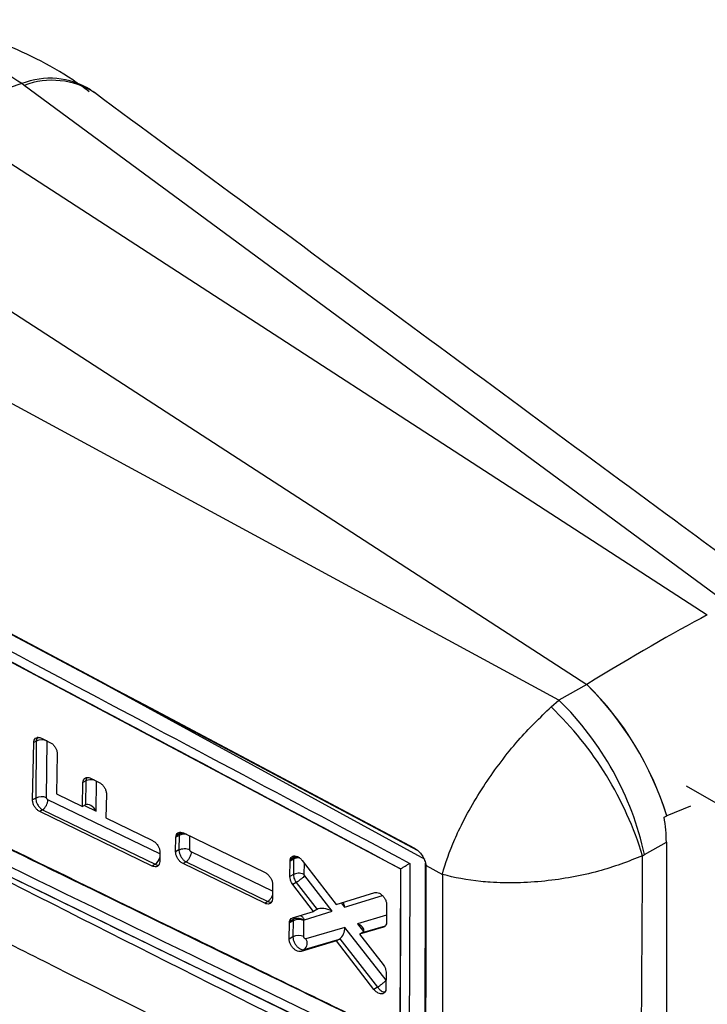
# Model space of a CAD drawing. Extents: x 30 to 391, y 7 to 282.
# Tile 29 of 30: x 304 to 336, y 222 to 268. Entities that reach past the tile are written whole.
import ezdxf

# ---------------------------------------------------------------- set-up
doc = ezdxf.new("R2010")
doc.units = 0
doc.layers.get('0').update_dxf_attribs({"linetype": 'CONTINUOUS'})

msp = doc.modelspace()

# ---------------------------------------------------------------- linework, layer by layer
at = {"color": 7, "linetype": 'CONTINUOUS'}
for p, q in [((303.975, 264.7191), (299.8837, 263.3215)), ((304.0941, 264.6318), (303.975, 264.7191)), ((336.7653, 240.5359), (304.0941, 264.6318)), ((299.8837, 263.3215), (335.8563, 239.9975)), ((294.2823, 260.0879), (330.2549, 236.7639)), ((328.9567, 236.0281), (290.5858, 256.8336)), ((307.8585, 236.7632), (288.1988, 247.2124)), ((288.8203, 245.5912), (321.5938, 228.1796)), ((322.7304, 228.6124), (307.8585, 236.7632)), ((322.4067, 229.02), (307.8585, 236.7632)), ((330.2519, 236.7622), (328.9567, 236.0281)), ((328.5937, 235.7187), (328.9567, 236.0281)), ((304.6443, 234.1236), (304.5342, 234.06)), ((304.6443, 234.1236), (304.6251, 231.4738)), ((304.8868, 234.2636), (305.2892, 234.0673)), ((305.131, 231.4841), (305.1502, 234.133)), ((304.4781, 231.3889), (304.5342, 234.06)), ((292.1627, 233.2997), (322.1554, 218.7031)), ((305.6267, 233.5273), (305.5893, 231.6675)), ((307.1722, 232.3988), (307.5748, 232.2026)), ((306.7983, 231.0798), (306.82, 232.1954)), ((306.9481, 232.2694), (306.82, 232.1954)), ((306.9481, 232.2694), (306.9401, 231.1602)), ((334.8749, 232.0489), (342.5043, 227.6445)), ((304.6251, 231.4738), (304.4781, 231.3889)), ((305.5893, 231.6675), (306.7983, 231.0798)), ((307.913, 231.663), (307.8921, 230.5481)), ((304.9476, 230.9251), (304.8159, 230.849)), ((304.9476, 230.9251), (310.1839, 228.395)), ((306.9144, 231.1468), (306.7983, 231.0798)), ((335.071, 231.104), (333.9772, 230.6432)), ((310.0422, 228.3132), (304.8159, 230.849)), ((307.8921, 230.5481), (310.0628, 229.493)), ((333.9772, 230.6432), (333.973, 230.6416)), ((311.1329, 228.972), (311.1442, 229.6499)), ((311.2916, 229.735), (311.1442, 229.6499)), ((311.1442, 229.6499), (311.1529, 229.7234)), ((311.2986, 229.8075), (311.1529, 229.7234)), ((311.2916, 229.735), (311.2866, 229.0607)), ((311.2986, 229.8076), (311.2986, 229.8075)), ((311.4999, 229.8545), (315.2935, 228.0071)), ((332.936, 228.8417), (333.9527, 229.418)), ((333.9527, 229.418), (333.9527, 216.1705)), ((310.402, 228.9538), (310.3943, 228.5165)), ((311.2866, 229.0607), (311.1329, 228.972)), ((316.6129, 228.6364), (316.4551, 228.5453)), ((316.6174, 228.6933), (316.4603, 228.6026)), ((316.6132, 228.6365), (316.6078, 227.9131)), ((316.6178, 228.6936), (316.6129, 228.6364)), ((316.6132, 228.6365), (316.6129, 228.6364)), ((316.6174, 228.6933), (316.6178, 228.6936)), ((332.8475, 228.7885), (332.936, 228.8417)), ((310.1839, 228.395), (310.0422, 228.3132)), ((311.6142, 228.5039), (311.4774, 228.4249)), ((315.2753, 226.58), (311.4774, 228.4249)), ((311.6142, 228.504), (311.6142, 228.5039)), ((311.6142, 228.5039), (315.4214, 226.6643)), ((316.4465, 227.8199), (316.4551, 228.5453)), ((316.4551, 228.5453), (316.4603, 228.6026)), ((317.0161, 228.5736), (318.6032, 226.5296)), ((321.5938, 228.1796), (321.5621, 220.2796)), ((321.5955, 228.1805), (321.5938, 228.1796)), ((321.6106, 228.1899), (321.5955, 228.1805)), ((322.7504, 228.4669), (322.779, 228.3432)), ((322.779, 228.3432), (323.5389, 227.9257)), ((322.7902, 228.2135), (322.779, 228.3432)), ((316.6078, 227.9131), (316.4465, 227.8199)), ((316.6078, 227.9131), (316.6078, 227.9131)), ((318.4133, 226.2169), (317.1396, 227.8561)), ((315.6396, 227.4611), (315.6307, 226.7846)), ((316.7391, 227.5404), (316.5834, 227.4506)), ((317.544, 226.202), (316.5834, 227.4506)), ((316.7392, 227.5405), (316.7391, 227.5404)), ((316.7391, 227.5404), (317.7063, 226.2956)), ((315.6307, 226.7846), (315.6177, 226.6941)), ((318.6032, 226.5296), (320.3882, 227.0801)), ((315.4214, 226.6643), (315.2753, 226.58)), ((315.4214, 226.6643), (315.4215, 226.6643)), ((320.9453, 226.507), (320.9389, 225.6977)), ((316.5635, 225.8966), (317.544, 226.202)), ((317.1229, 225.8153), (318.4133, 226.2169)), ((317.7027, 226.2936), (317.544, 226.202)), ((316.4103, 224.9157), (316.4198, 225.6653)), ((316.5919, 225.7646), (316.4198, 225.6653)), ((316.4198, 225.6653), (316.4269, 225.7322)), ((316.5977, 225.8308), (316.4269, 225.7322)), ((316.5919, 225.7646), (316.5863, 225.0173)), ((316.5977, 225.8309), (316.5977, 225.8308)), ((317.0922, 225.0275), (317.0978, 225.7747)), ((317.0978, 225.7747), (317.0989, 225.7865)), ((317.0989, 225.7865), (317.1229, 225.8153)), ((319.0047, 225.4575), (317.1919, 224.9251)), ((320.793, 225.4658), (319.6844, 225.141)), ((320.9389, 225.6977), (320.9303, 225.6223)), ((316.5863, 225.0173), (316.4103, 224.9157)), ((319.8218, 225.2203), (319.6844, 225.141)), ((319.6844, 225.141), (320.7795, 223.737)), ((318.607, 224.8247), (316.9648, 224.3417)), ((317.1076, 224.4241), (318.7474, 224.9057)), ((318.7474, 224.9057), (318.607, 224.8247)), ((320.3494, 222.5736), (318.607, 224.8247)), ((318.774, 224.9235), (320.5241, 222.6745)), ((317.1076, 224.4241), (316.9648, 224.3417)), ((320.9197, 223.3668), (320.9131, 222.6016)), ((320.524, 222.6744), (320.3494, 222.5736)), ((320.5241, 222.6745), (320.524, 222.6744)), ((320.9131, 222.6016), (320.902, 222.5167))]:
    msp.add_line(p, q, dxfattribs=at)
at = {"color": 8, "linetype": 'CONTINUOUS'}
for p, q in [((307.8586, 236.7922), (307.8585, 236.7632)), ((307.4438, 230.8646), (307.4539, 232.2615)), ((310.4006, 228.8762), (305.1884, 231.3947)), ((306.8894, 231.1324), (307.4438, 230.8646)), ((311.7925, 229.0721), (311.7972, 229.7098)), ((315.6355, 227.1468), (311.8552, 228.9734)), ((317.1137, 227.925), (317.1176, 228.4429)), ((318.9895, 226.3947), (320.7477, 226.9385)), ((318.8291, 226.5992), (318.9895, 226.3947)), ((320.9415, 226.0263), (319.5902, 225.6296)), ((320.9165, 223.0006), (319.0047, 225.4575)), ((319.5902, 225.6296), (319.8749, 225.2667)), ((319.8255, 225.2224), (320.8888, 225.5346)), ((320.86, 225.5044), (320.793, 225.4658))]:
    msp.add_line(p, q, dxfattribs=at)
at = {"color": 7, "linetype": 'CONTINUOUS', "flags": 128}
for points in [[(289.5109, 246.5419), (290.2941, 246.1257), (297.7113, 242.1832), (307.6789, 236.8841)], [(307.6789, 236.8841), (308.1062, 236.6569), (309.9605, 235.671), (317.3773, 231.7265), (322.2349, 229.1424)]]:
    msp.add_lwpolyline(points, dxfattribs=at)
at = {"color": 8, "linetype": 'CONTINUOUS', "flags": 128}
for points in [[(304.7424, 234.3254), (304.716, 234.3137), (304.663, 234.2351), (304.6443, 234.1236), (304.6443, 234.1236), (304.6443, 234.1236)], [(307.0005, 232.431), (306.9668, 232.3809), (306.9481, 232.2695), (306.9481, 232.2694), (306.9481, 232.2694)], [(311.3315, 229.8844), (311.3219, 229.8739), (311.2986, 229.8076), (311.2986, 229.8075), (311.2986, 229.8075)], [(316.6487, 228.7791), (316.6433, 228.7731), (316.6174, 228.6934), (316.6174, 228.6933), (316.6174, 228.6933)]]:
    msp.add_lwpolyline(points, dxfattribs=at)
at = {"color": 8, "linetype": 'CONTINUOUS'}
for centre, radius, start, end in [((305.2835, 261.3703), 3.5954, 58.33353, 111.34216), ((305.3934, 261.2495), 3.6232, 57.20918, 111.01493), ((311.5523, 229.2219), 0.5755, 81.07555, 116.93965)]:
    msp.add_arc(centre, radius, start, end, dxfattribs=at)
at = {"color": 7, "linetype": 'CONTINUOUS'}
for centre, radius, start, end in [((319.8806, 226.2655), 14.7562, 17.25147, 45.3445), ((319.8897, 226.2681), 14.7512, 17.25304, 45.35874), ((318.9611, 225.7984), 14.3024, 12.28568, 45.66344), ((317.3523, 224.0481), 16.2041, 17.01021, 46.0731), ((304.9071, 233.6003), 0.5855, 65.46942, 116.66834), ((307.2117, 231.7387), 0.5926, 76.71578, 116.41396), ((304.8889, 230.9493), 0.587, 65.63929, 116.69963), ((304.5619, 231.4194), 0.627, 307.96846, 357.74298), ((309.8059, 228.883), 0.6173, 307.76121, 344.11902), ((316.8554, 225.2404), 0.5867, 65.60586, 116.69685), ((316.85, 224.493), 0.5869, 65.62602, 116.70064), ((316.8631, 224.7228), 0.386, 309.30219, 31.60339)]:
    msp.add_arc(centre, radius, start, end, dxfattribs=at)
for centre, major_axis, ratio, start_param, end_param in [((321.1322, 227.7117), (20.1308, 14.1422), 0.102561, 0.6812343, 1.0298619), ((320.6459, 245.93), (16.6722, 2.2397), 0.7083937, 5.2283773, 5.2285964), ((306.9144, 230.8406), (0.189, 0.3248), 0.577363, 0.6925614, 0.789212), ((307.203, 230.7012), (-0.28, 0.4498), 0.5488258, 4.7341404, 6.2166393), ((337.2083, 236.1227), (31.3183, 12.3863), 0.1173228, 4.5585286, 4.5626451), ((329.6024, 231.812), (-3.0293, 5.2832), 0.5909758, 3.9420987, 4.1654683), ((311.6212, 229.5505), (-0.2345, 0.3944), 0.5875405, 0.5718443, 0.7772407), ((316.8783, 228.4711), (0.3748, -0.0174), 0.5928673, 1.5349875, 2.3835269), ((318.1725, 226.0535), (0.5334, -0.1675), 0.4310148, 1.241621, 2.7528845), ((318.7488, 226.2313), (0.1285, 0.4113), 0.4949586, 5.2693197, 5.9548896), ((317.9301, 225.978), (-0.2756, 0.2788), 0.7730123, 6.0700404, 6.0834607), ((316.9212, 225.5802), (-0.2343, 0.3941), 0.5875049, 0.5907842, 0.7773849), ((318.7639, 225.2941), (0.132, 0.4094), 0.491858, 3.7635618, 5.2749017), ((319.3495, 225.4661), (0.5385, -0.1725), 0.4271206, 5.915039, 7.5311304), ((319.5918, 225.1572), (0.3509, 0.16), 0.1245301, 5.3690284, 5.3827807), ((318.5187, 225.222), (-0.2769, 0.2796), 0.7700354, 2.9419313, 3.0466858)]:
    msp.add_ellipse(centre, major_axis=major_axis, ratio=ratio, start_param=start_param, end_param=end_param, dxfattribs=at)
for points, knots in [([(307.1143, 264.3417), (306.8625, 264.5278), (306.0835, 265.1037), (304.6721, 265.8907), (302.9072, 266.6929), (301.0967, 267.3098), (299.8544, 267.5656), (299.242, 267.6916)], [0, 0, 0, 0, 0.1088227, 0.3367099, 0.5615914, 0.7838869, 1, 1, 1, 1]), ([(303.975, 264.7191), (302.9893, 265.3569), (300.987, 266.6524), (298.7206, 267.2172), (297.5698, 267.504)], [0, 0, 0, 0, 0.4922786, 1, 1, 1, 1]), ([(307.4145, 264.2519), (307.3598, 264.2926), (307.2902, 264.3443), (307.2194, 264.3952), (307.2042, 264.406)], [0, 0, 0, 0, 0.7865228, 1, 1, 1, 1]), ([(339.7089, 240.4344), (337.9141, 241.7572), (327.1242, 249.7093), (316.3432, 257.6645), (307.3555, 264.2965)], [0, 0, 0, 0, 0.1663371, 1, 1, 1, 1]), ([(288.6534, 246.1659), (294.2488, 243.1955), (305.3752, 237.289), (316.4958, 231.3767), (322.0239, 228.4377)], [0, 0, 0, 0, 0.502896, 1, 1, 1, 1]), ([(321.5955, 228.1805), (316.1418, 231.0815), (305.2221, 236.8899), (294.2963, 242.6892), (288.8269, 245.5953), (288.8262, 245.5956)], [0, 0, 0, 0, 0.4994086, 0.9999387, 1, 1, 1, 1]), ([(323.5389, 227.9257), (323.5403, 227.9309), (323.6709, 228.4394), (323.9115, 229.1197), (324.3927, 230.1757), (324.8423, 231.0367), (325.5095, 232.1239), (326.2551, 233.1721), (327.2687, 234.4386), (328.0745, 235.217), (328.5937, 235.7187)], [0, 0, 0, 0, 0.0021856, 0.2128783, 0.2605054, 0.3908932, 0.5212718, 0.6468321, 0.7723823, 1, 1, 1, 1]), ([(321.5621, 220.2796), (321.5439, 220.2884), (320.9027, 220.6003), (317.7695, 222.125), (308.0955, 226.8371), (299.0539, 231.2525), (292.5007, 234.4528)], [0, 0, 0, 0, 0.0018693, 0.0661233, 0.3231391, 1, 1, 1, 1]), ([(321.9898, 220.0474), (317.0705, 222.4402), (307.2468, 227.2185), (297.4367, 232.0074), (292.5391, 234.3982)], [0, 0, 0, 0, 0.50076006, 1, 1, 1, 1]), ([(304.5342, 234.06), (304.539, 234.1), (304.5486, 234.1801), (304.6108, 234.2625), (304.7004, 234.3037), (304.7981, 234.3006), (304.8618, 234.274), (304.8868, 234.2636)], [0, 0, 0, 0, 0.2151367, 0.4302461, 0.6458423, 0.8615962, 1, 1, 1, 1]), ([(292.3656, 233.6776), (299.2975, 230.2972), (309.2847, 225.4268), (319.2905, 220.5707), (322.3514, 219.0851)], [0, 0, 0, 0, 0.69408256, 1, 1, 1, 1]), ([(305.2892, 234.0673), (305.3278, 234.0442), (305.4052, 233.9982), (305.5073, 233.8836), (305.5833, 233.7511), (305.6225, 233.6265), (305.6255, 233.5555), (305.6267, 233.5273)], [0, 0, 0, 0, 0.21510432, 0.43023235, 0.64489605, 0.85940661, 1, 1, 1, 1]), ([(322.1559, 218.7041), (319.0948, 220.1906), (309.0888, 225.0498), (299.1013, 229.9219), (292.1693, 233.3035)], [0, 0, 0, 0, 0.3059264, 1, 1, 1, 1]), ([(306.82, 232.1954), (306.8247, 232.2354), (306.8342, 232.3154), (306.8963, 232.3978), (306.9858, 232.439), (307.0835, 232.4359), (307.1473, 232.4092), (307.1722, 232.3988)], [0, 0, 0, 0, 0.2151315, 0.4302381, 0.6457918, 0.8615069, 1, 1, 1, 1]), ([(307.5748, 232.2026), (307.6135, 232.1796), (307.6909, 232.1336), (307.7931, 232.019), (307.8693, 231.8866), (307.9087, 231.7621), (307.9118, 231.6911), (307.913, 231.663)], [0, 0, 0, 0, 0.21511245, 0.43024512, 0.64494744, 0.85949603, 1, 1, 1, 1]), ([(304.8159, 230.849), (304.7771, 230.872), (304.6996, 230.9179), (304.5974, 231.0325), (304.5213, 231.165), (304.4822, 231.2896), (304.4793, 231.3608), (304.4781, 231.3889)], [0, 0, 0, 0, 0.215154, 0.43032821, 0.64498964, 0.85940325, 1, 1, 1, 1]), ([(304.6251, 231.4738), (304.6251, 231.4738), (304.6251, 231.4327), (304.6377, 231.3419), (304.692, 231.2004), (304.7763, 231.0689), (304.8667, 230.9774), (304.9254, 230.9375), (304.9476, 230.9251), (304.9476, 230.9251)], [0, 0, 0, 0, 0.0001271, 0.214604, 0.4328923, 0.6515915, 0.8682764, 0.9998689, 1, 1, 1, 1]), ([(305.1884, 231.3947), (305.1845, 231.3968), (305.1741, 231.4026), (305.158, 231.4174), (305.143, 231.4388), (305.1331, 231.4623), (305.1317, 231.477), (305.131, 231.4841)], [0, 0, 0, 0, 0.1311965, 0.3466774, 0.5660146, 0.7885404, 1, 1, 1, 1]), ([(323.5397, 217.3872), (321.4884, 218.4241), (312.3222, 223.0575), (303.1808, 227.6685), (296.085, 231.2475)], [0, 0, 0, 0, 0.22378, 1, 1, 1, 1]), ([(311.1529, 229.7234), (311.1655, 229.7582), (311.1908, 229.8278), (311.2732, 229.8844), (311.3789, 229.9005), (311.4591, 229.87), (311.4999, 229.8545)], [0, 0, 0, 0, 0.2478743, 0.4957345, 0.7438358, 1, 1, 1, 1]), ([(311.2986, 229.8076), (311.331, 229.8221), (311.3922, 229.8497), (311.4702, 229.8507), (311.5069, 229.8511)], [0, 0, 0, 0, 0.5294701, 1, 1, 1, 1]), ([(310.0628, 229.493), (310.1016, 229.47), (310.1791, 229.4241), (310.2815, 229.3096), (310.3579, 229.1773), (310.3975, 229.0529), (310.4007, 228.9819), (310.402, 228.9538)], [0, 0, 0, 0, 0.2150911, 0.4302001, 0.6449057, 0.8594478, 1, 1, 1, 1]), ([(311.2866, 229.0607), (311.3229, 229.0774), (311.3956, 229.1107), (311.5348, 229.1271), (311.6762, 229.1169), (311.7537, 229.087), (311.7925, 229.0721)], [0, 0, 0, 0, 0.2500001, 0.5000001, 0.7499985, 1, 1, 1, 1]), ([(311.8552, 228.9734), (311.8516, 228.9754), (311.8415, 228.9809), (311.8249, 228.9953), (311.8083, 229.0171), (311.7966, 229.0424), (311.7927, 229.0611), (311.7925, 229.0705), (311.7925, 229.0721)], [0, 0, 0, 0, 0.109523, 0.3068261, 0.5221989, 0.7375064, 0.9552463, 1, 1, 1, 1]), ([(322.2349, 229.1424), (322.2995, 229.1007), (322.4304, 229.0163), (322.5973, 228.8122), (322.7008, 228.6191), (322.7386, 228.5031), (322.7504, 228.4669)], [0, 0, 0, 0, 0.2842037, 0.575995, 0.8678207, 1, 1, 1, 1]), ([(311.4774, 228.4249), (311.438, 228.4483), (311.3592, 228.4952), (311.2551, 228.6116), (311.1775, 228.7462), (311.1375, 228.8722), (311.1342, 228.9439), (311.1329, 228.972)], [0, 0, 0, 0, 0.2155272, 0.4310728, 0.6462235, 0.8611813, 1, 1, 1, 1]), ([(311.2866, 229.0607), (311.2866, 229.0607), (311.2867, 229.0514), (311.2881, 229), (311.3082, 228.8977), (311.3687, 228.7572), (311.4551, 228.633), (311.5417, 228.549), (311.595, 228.5159), (311.6142, 228.504)], [0, 0, 0, 0, 0.0001017, 0.0476254, 0.2597728, 0.4725928, 0.6885234, 0.8877841, 1, 1, 1, 1]), ([(311.8552, 228.9734), (311.8513, 228.9309), (311.8436, 228.8459), (311.7878, 228.7072), (311.7084, 228.5825), (311.6456, 228.5301), (311.6142, 228.504)], [0, 0, 0, 0, 0.2499985, 0.499998, 0.7500006, 1, 1, 1, 1]), ([(316.4603, 228.6026), (316.4713, 228.6387), (316.4935, 228.7109), (316.5724, 228.7735), (316.6749, 228.7923), (316.7925, 228.7624), (316.9135, 228.6896), (316.9818, 228.6124), (317.0161, 228.5736)], [0, 0, 0, 0, 0.1664811, 0.3329599, 0.4995553, 0.6660503, 0.8322316, 1, 1, 1, 1]), ([(316.8158, 228.7412), (316.7829, 228.7395), (316.7085, 228.7357), (316.6503, 228.7087), (316.6178, 228.6936)], [0, 0, 0, 0, 0.4426434, 1, 1, 1, 1]), ([(332.8475, 228.7885), (332.1801, 228.5281), (331.1444, 228.1242), (329.5641, 227.7809), (328.2889, 227.5954), (327.0037, 227.5152), (326.0135, 227.5349), (324.8238, 227.6332), (324.0817, 227.77), (323.5444, 227.9241), (323.5389, 227.9257)], [0, 0, 0, 0, 0.22761499, 0.35316527, 0.47872554, 0.60909922, 0.73948242, 0.78712089, 0.99781454, 1, 1, 1, 1]), ([(332.7618, 215.9016), (332.7779, 218.0537), (332.81, 222.3507), (332.835, 226.6449), (332.8475, 228.7885)], [0, 0, 0, 0, 0.500831, 1, 1, 1, 1]), ([(310.3943, 228.5165), (310.3896, 228.4766), (310.3803, 228.3967), (310.3184, 228.3145), (310.2288, 228.2732), (310.1311, 228.2763), (310.0672, 228.3028), (310.0422, 228.3132)], [0, 0, 0, 0, 0.2151173, 0.4302071, 0.6457109, 0.8614242, 1, 1, 1, 1]), ([(321.5805, 220.289), (321.5805, 220.2894), (321.5858, 221.6072), (321.5981, 224.2415), (321.6058, 226.8742), (321.6106, 228.1897), (321.6106, 228.1899)], [0, 0, 0, 0, 0.0001557, 0.5002799, 0.9999227, 1, 1, 1, 1]), ([(321.6106, 228.1899), (321.6325, 228.2041), (321.6762, 228.2325), (321.7625, 228.2859), (321.8681, 228.3494), (321.9581, 228.4013), (322.0081, 228.429), (322.0231, 228.4372), (322.0239, 228.4377)], [0, 0, 0, 0, 0.157221, 0.3135138, 0.5425094, 0.8512064, 0.9921293, 1, 1, 1, 1]), ([(322.0239, 228.4377), (322.019, 227.0424), (322.0093, 224.2465), (321.9963, 221.4489), (321.9898, 220.0474)], [0, 0, 0, 0, 0.4990477, 1, 1, 1, 1]), ([(322.7245, 219.3), (322.7252, 219.4667), (322.7286, 220.3002), (322.7404, 223.3537), (322.7487, 226.239), (322.755, 228.458)], [0, 0, 0, 0, 0.05458626, 0.27293232, 1, 1, 1, 1]), ([(322.7641, 219.0558), (322.7647, 219.2225), (322.7677, 220.056), (322.7779, 223.1094), (322.7848, 225.9946), (322.7902, 228.2135)], [0, 0, 0, 0, 0.0545863, 0.272931, 1, 1, 1, 1]), ([(315.2935, 228.0071), (315.3329, 227.9837), (315.4116, 227.9369), (315.5159, 227.8206), (315.594, 227.6862), (315.6344, 227.5605), (315.6381, 227.489), (315.6396, 227.4611)], [0, 0, 0, 0, 0.2156654, 0.43134529, 0.64673282, 0.862021, 1, 1, 1, 1]), ([(316.5834, 227.4506), (316.5624, 227.481), (316.5119, 227.5541), (316.4579, 227.6852), (316.4503, 227.7749), (316.4465, 227.8199)], [0, 0, 0, 0, 0.2623204, 0.6296657, 1, 1, 1, 1]), ([(317.1137, 227.925), (317.1044, 227.9292), (317.0585, 227.9498), (316.9633, 227.9733), (316.8312, 227.9778), (316.7061, 227.9589), (316.6406, 227.9284), (316.6078, 227.9131)], [0, 0, 0, 0, 0.06408265, 0.31727102, 0.54484731, 0.77242341, 1, 1, 1, 1]), ([(316.6078, 227.9131), (316.6078, 227.9131), (316.6081, 227.8746), (316.6152, 227.8197), (316.6403, 227.7295), (316.6744, 227.6431), (316.7161, 227.5745), (316.7392, 227.5405), (316.7392, 227.5405)], [0, 0, 0, 0, 0.0002115, 0.3333598, 0.4374164, 0.7071844, 0.9997845, 1, 1, 1, 1]), ([(317.1396, 227.8561), (317.1143, 227.8333), (317.0638, 227.7878), (316.956, 227.7003), (316.8409, 227.6119), (316.7731, 227.5643), (316.7392, 227.5405)], [0, 0, 0, 0, 0.25000037, 0.49999712, 0.75000012, 1, 1, 1, 1]), ([(317.1396, 227.8561), (317.1353, 227.8623), (317.1269, 227.8746), (317.1203, 227.8906), (317.1151, 227.9075), (317.1143, 227.9175), (317.1137, 227.925)], [0, 0, 0, 0, 0.28565468, 0.56034509, 0.66706155, 1, 1, 1, 1]), ([(323.5389, 227.9257), (323.539, 226.1624), (323.5392, 222.6516), (323.5395, 219.1368), (323.5397, 217.3872)], [0, 0, 0, 0, 0.5022329, 1, 1, 1, 1]), ([(297.5643, 227.6046), (300.0471, 226.3626), (308.3831, 222.1927), (317.8129, 217.4763), (324.7982, 214.0165), (325.8981, 213.4718)], [0, 0, 0, 0, 0.2632847, 0.884004, 1, 1, 1, 1]), ([(315.6333, 226.9785), (315.6206, 226.9419), (315.5923, 226.8599), (315.515, 226.7428), (315.4526, 226.6905), (315.4215, 226.6643)], [0, 0, 0, 0, 0.2875832, 0.6437897, 1, 1, 1, 1]), ([(320.3882, 227.0801), (320.4224, 227.0854), (320.4907, 227.096), (320.611, 227.0522), (320.7285, 226.9692), (320.8312, 226.8518), (320.9064, 226.7152), (320.9415, 226.5959), (320.9443, 226.53), (320.9453, 226.507)], [0, 0, 0, 0, 0.1533118, 0.3066122, 0.4590724, 0.6147349, 0.7667014, 0.9187578, 1, 1, 1, 1]), ([(315.6177, 226.6941), (315.6031, 226.661), (315.574, 226.5948), (315.487, 226.5451), (315.3838, 226.5372), (315.3098, 226.5664), (315.2753, 226.58)], [0, 0, 0, 0, 0.25817295, 0.51633716, 0.77468519, 1, 1, 1, 1]), ([(316.4269, 225.7322), (316.4386, 225.7674), (316.462, 225.8376), (316.5206, 225.8816), (316.5576, 225.8945), (316.5635, 225.8966)], [0, 0, 0, 0, 0.4563293, 0.9126097, 1, 1, 1, 1]), ([(317.0989, 225.7865), (317.0884, 225.7934), (317.0428, 225.8231), (316.9485, 225.8613), (316.8193, 225.8813), (316.6953, 225.8733), (316.6302, 225.845), (316.5977, 225.8309)], [0, 0, 0, 0, 0.0736305, 0.3188082, 0.5458694, 0.7729356, 1, 1, 1, 1]), ([(317.1229, 225.8153), (317.0978, 225.8541), (317.0478, 225.9317), (316.9658, 225.995), (316.9181, 226.0022), (316.9078, 226.0038)], [0, 0, 0, 0, 0.43918553, 0.87836977, 1, 1, 1, 1]), ([(320.9303, 225.6223), (320.9177, 225.5879), (320.8926, 225.5192), (320.8336, 225.4788), (320.7976, 225.4672), (320.793, 225.4658)], [0, 0, 0, 0, 0.4661249, 0.9322136, 1, 1, 1, 1]), ([(316.5863, 225.0173), (316.5863, 225.0172), (316.5863, 224.9756), (316.5988, 224.8836), (316.6527, 224.7431), (316.7366, 224.6105), (316.8398, 224.5042), (316.9524, 224.4346), (317.0432, 224.4133), (317.0912, 224.4203), (317.1076, 224.4241), (317.1076, 224.4241)], [0, 0, 0, 0, 0.0000893, 0.152793, 0.3086262, 0.4543785, 0.6153418, 0.7647717, 0.917093, 0.9999118, 1, 1, 1, 1]), ([(317.1919, 224.9251), (317.1887, 224.9244), (317.1795, 224.9225), (317.162, 224.9257), (317.1405, 224.9376), (317.1206, 224.9557), (317.1048, 224.9788), (317.0942, 225.0039), (317.0929, 225.0197), (317.0922, 225.0275)], [0, 0, 0, 0, 0.0819241, 0.2362816, 0.3860938, 0.5443458, 0.6937422, 0.8468588, 1, 1, 1, 1]), ([(316.9648, 224.3417), (316.9302, 224.3367), (316.861, 224.3267), (316.7401, 224.3714), (316.6227, 224.4553), (316.5209, 224.5732), (316.4469, 224.71), (316.4134, 224.8284), (316.4111, 224.8935), (316.4103, 224.9157)], [0, 0, 0, 0, 0.154004, 0.3080136, 0.4607929, 0.6166602, 0.7688466, 0.92145, 1, 1, 1, 1]), ([(320.7795, 223.737), (320.8009, 223.7066), (320.852, 223.6337), (320.9073, 223.5023), (320.9155, 223.4122), (320.9197, 223.3668)], [0, 0, 0, 0, 0.262357, 0.6282942, 1, 1, 1, 1]), ([(320.5241, 222.6745), (320.554, 222.6956), (320.6138, 222.7379), (320.7161, 222.8164), (320.8149, 222.8963), (320.8839, 222.956), (320.9142, 222.9845), (320.9227, 222.9926)], [0, 0, 0, 0, 0.22317322, 0.44634937, 0.6695213, 0.90621062, 1, 1, 1, 1]), ([(320.902, 222.5167), (320.888, 222.4832), (320.8599, 222.4162), (320.7738, 222.3643), (320.6663, 222.3567), (320.5466, 222.3974), (320.4357, 222.4736), (320.3758, 222.5431), (320.3494, 222.5736)], [0, 0, 0, 0, 0.1728062, 0.345607, 0.5185253, 0.6914426, 0.8641803, 1, 1, 1, 1])]:
    msp.add_open_spline(points, degree=3, knots=knots, dxfattribs=at)
at = {"color": 8, "linetype": 'CONTINUOUS'}
for points, knots in [([(310.1839, 228.395), (310.1839, 228.395), (310.2202, 228.3746), (310.2777, 228.3498), (310.3249, 228.3569), (310.3411, 228.3594)], [0, 0, 0, 0, 0.00038665, 0.65668697, 1, 1, 1, 1]), ([(315.4215, 226.6643), (315.4215, 226.6643), (315.4529, 226.6469), (315.5101, 226.6211), (315.559, 226.6258), (315.5807, 226.6279)], [0, 0, 0, 0, 0.0002691, 0.5585828, 1, 1, 1, 1]), ([(320.524, 222.6744), (320.524, 222.6744), (320.5408, 222.6503), (320.5913, 222.5884), (320.684, 222.5071), (320.7877, 222.4532), (320.8449, 222.4538), (320.8685, 222.4541)], [0, 0, 0, 0, 0.0001791, 0.1739761, 0.4779697, 0.7841953, 1, 1, 1, 1])]:
    msp.add_open_spline(points, degree=3, knots=knots, dxfattribs=at)

doc.saveas('drawing.dxf')
